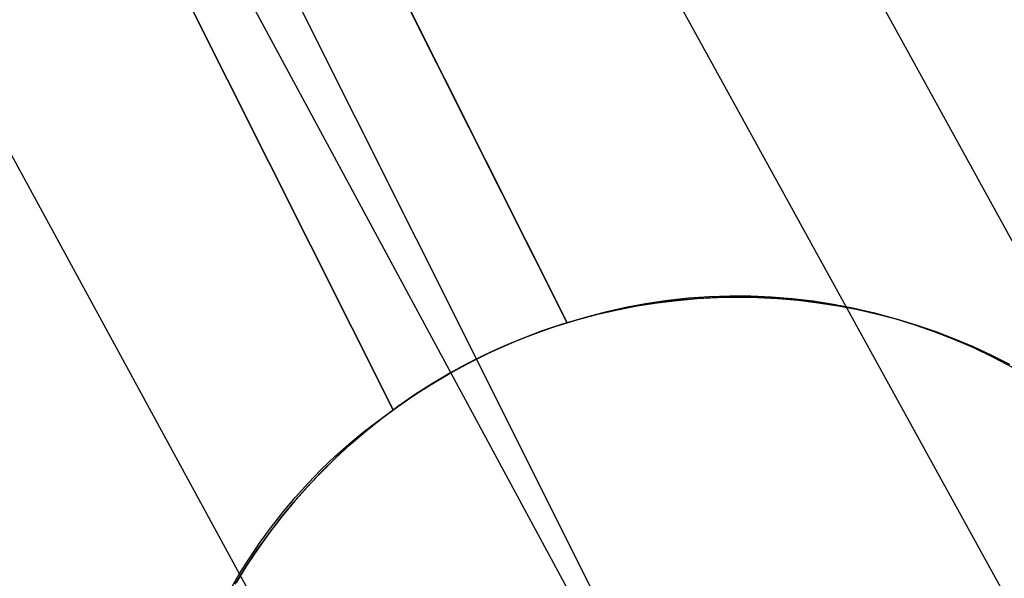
# Model space of a CAD drawing. Header units: millimetres. Extents: x 10802 to 11966, y -167 to 850.
# Tile 163 of 182: x 11471.1 to 11476.16, y 499.86 to 502.73. Entities that reach past the tile are written whole.
import ezdxf

# ---------------------------------------------------------------- set-up
doc = ezdxf.new("R2010")
doc.units = ezdxf.units.MM
doc.layers.add('1', color=7, linetype='Continuous')
doc.layers.add('color', color=7, linetype='Continuous')

msp = doc.modelspace()

# ---------------------------------------------------------------- linework, layer by layer
at = {"layer": '1', "color": 29, "true_color": 0x4d342b}
for p, q in [((11489.9555, 476.5768, 58.9934), (11433.4495, 579.3522, 59.5375)), ((11489.1849, 476.1349, 65.2324), (11432.6002, 578.8725, 65.612)), ((11431.5619, 578.2861, 59.5522), (11487.279, 475.0418, 59.3311)), ((11486.1176, 474.3757, 59.4494), (11430.0158, 577.4129, 59.5608))]:
    msp.add_line(p, q, dxfattribs=at)
at = {"layer": 'color', "color": 254, "true_color": 0xcad1ee}
for p, q in [((11471.6546, 505.6804, 4.0031), (11473.9136, 501.1729, 3.4918)), ((11473.9136, 501.1729, -3.3799), (11471.6546, 505.6804, 1.6621)), ((11471.2076, 505.4564, 1.6621), (11473.4478, 500.9864, -3.3379)), ((11473.0196, 500.7248, 3.9029), (11470.7605, 505.2324, 4.4195)), ((11470.7605, 505.2324, 1.6621), (11473.0196, 500.7248, -3.3799)), ((11473.9136, 501.1729, 0.3116), (11472.2596, 504.4731, 0.3116)), ((11471.2723, 504.2112, 0.5198), (11473.0196, 500.7248, 0.5198)), ((11474.6447, 501.3082, 3.1756), (11474.7513, 501.3116, 3.1308)), ((11474.7513, 501.3116, 3.1308), (11474.8581, 501.311, 3.0862)), ((11474.8581, 501.311, 3.0862), (11474.9649, 501.3064, 3.0419)), ((11474.1726, 501.2397, -5.8536), (11474.2745, 501.2594, -5.8536)), ((11474.281, 501.2605, -16.3379), (11474.1793, 501.2411, -16.3379)), ((11474.2224, 501.2546, 3.3564), (11474.3271, 501.2739, 3.3111)), ((11474.2745, 501.2594, -5.8536), (11474.3769, 501.2755, -5.8536)), ((11474.3834, 501.2764, -16.3379), (11474.281, 501.2605, -16.3379)), ((11474.3271, 501.2739, 3.3111), (11474.4325, 501.2894, 3.2658)), ((11474.3769, 501.2755, -5.8536), (11474.4799, 501.2881, -5.8536)), ((11474.4862, 501.2887, -16.3379), (11474.3834, 501.2764, -16.3379)), ((11474.4325, 501.2894, 3.2658), (11474.5384, 501.3008, 3.2206)), ((11474.4799, 501.2881, -5.8536), (11474.5833, 501.2971, -5.8536)), ((11474.5894, 501.2975, -16.3379), (11474.4862, 501.2887, -16.3379)), ((11474.5384, 501.3008, 3.2206), (11474.6447, 501.3082, 3.1756)), ((11474.5833, 501.2971, -5.8536), (11474.6869, 501.3025, -5.8536)), ((11474.6928, 501.3027, -16.3379), (11474.5894, 501.2975, -16.3379)), ((11474.6869, 501.3025, -5.8536), (11474.7906, 501.3043, -5.8536)), ((11474.7964, 501.3043, -16.3379), (11474.6928, 501.3027, -16.3379)), ((11474.7906, 501.3043, -5.8536), (11474.8943, 501.3026, -5.8536)), ((11474.8999, 501.3024, -16.3379), (11474.7964, 501.3043, -16.3379)), ((11474.8943, 501.3026, -5.8536), (11474.9979, 501.2973, -5.8536)), ((11475.0033, 501.2969, -16.3379), (11474.8999, 501.3024, -16.3379)), ((11474.9649, 501.3064, 3.0419), (11475.0716, 501.2978, 2.998)), ((11474.9979, 501.2973, -5.8536), (11475.1013, 501.2883, -5.8536)), ((11475.1065, 501.2878, -16.3379), (11475.0033, 501.2969, -16.3379)), ((11475.0716, 501.2978, 2.998), (11475.1781, 501.2852, 2.9545)), ((11475.1013, 501.2883, -5.8536), (11475.2043, 501.2759, -5.8536)), ((11475.2093, 501.2752, -16.3379), (11475.1065, 501.2878, -16.3379)), ((11475.1781, 501.2852, 2.9545), (11475.2842, 501.2686, 2.9114)), ((11475.2043, 501.2759, -5.8536), (11475.3068, 501.2598, -5.8536)), ((11475.3116, 501.259, -16.3379), (11475.2093, 501.2752, -16.3379)), ((11475.2842, 501.2686, 2.9114), (11475.3898, 501.248, 2.8689)), ((11475.3068, 501.2598, -5.8536), (11475.4087, 501.2403, -5.8536)), ((11475.4133, 501.2393, -16.3379), (11475.3116, 501.259, -16.3379)), ((11473.9712, 501.1899, -5.8536), (11474.0715, 501.2165, -5.8536)), ((11474.0783, 501.2182, -16.3379), (11473.9781, 501.1919, -16.3379)), ((11474.0155, 501.204, 3.4468), (11474.1185, 501.2312, 3.4016)), ((11474.0715, 501.2165, -5.8536), (11474.1726, 501.2397, -5.8536)), ((11474.1793, 501.2411, -16.3379), (11474.0783, 501.2182, -16.3379)), ((11474.1185, 501.2312, 3.4016), (11474.2224, 501.2546, 3.3564)), ((11475.3898, 501.248, 2.8689), (11475.4948, 501.2235, 2.8269)), ((11475.4087, 501.2403, -5.8536), (11475.5098, 501.2172, -5.8536)), ((11475.5142, 501.2161, -16.3379), (11475.4133, 501.2393, -16.3379)), ((11475.4948, 501.2235, 2.8269), (11475.599, 501.1951, 2.7855)), ((11475.5098, 501.2172, -5.8536), (11475.6101, 501.1906, -5.8536)), ((11475.6143, 501.1894, -16.3379), (11475.5142, 501.2161, -16.3379)), ((11473.7737, 501.1263, -5.8536), (11473.8719, 501.1598, -5.8536)), ((11473.879, 501.162, -16.3379), (11473.7809, 501.1288, -16.3379)), ((11473.8457, 501.1513, -3.3688), (11473.9136, 501.1729, -3.3799)), ((11473.8719, 501.1598, -5.8536), (11473.9712, 501.1899, -5.8536)), ((11473.9781, 501.1919, -16.3379), (11473.879, 501.162, -16.3379)), ((11473.9136, 501.1729, 3.4918), (11474.0155, 501.204, 3.4468)), ((11473.9136, 501.1729, -3.3799), (11473.9136, 501.1729, 3.4918)), ((11475.599, 501.1951, 2.7855), (11475.7024, 501.1628, 2.7448)), ((11475.6101, 501.1906, -5.8536), (11475.7094, 501.1606, -5.8536)), ((11475.7133, 501.1593, -16.3379), (11475.6143, 501.1894, -16.3379)), ((11475.7024, 501.1628, 2.7448), (11475.8048, 501.1267, 2.7048)), ((11475.7094, 501.1606, -5.8536), (11475.8076, 501.1272, -5.8536)), ((11475.8113, 501.1258, -16.3379), (11475.7133, 501.1593, -16.3379)), ((11473.6768, 501.0894, -5.8536), (11473.7737, 501.1263, -5.8536)), ((11473.7809, 501.1288, -16.3379), (11473.684, 501.0923, -16.3379)), ((11473.711, 501.1029, -3.3516), (11473.7781, 501.1279, -3.3594)), ((11473.7781, 501.1279, -3.3594), (11473.8457, 501.1513, -3.3688)), ((11475.8048, 501.1267, 2.7048), (11475.9061, 501.0868, 2.6656)), ((11475.8076, 501.1272, -5.8536), (11475.9046, 501.0904, -5.8536)), ((11475.9081, 501.089, -16.3379), (11475.8113, 501.1258, -16.3379)), ((11473.5781, 501.0479, -3.3413), (11473.6443, 501.0762, -3.3456)), ((11473.5812, 501.0492, -5.8536), (11473.6768, 501.0894, -5.8536)), ((11473.684, 501.0923, -16.3379), (11473.5884, 501.0523, -16.3379)), ((11473.6443, 501.0762, -3.3456), (11473.711, 501.1029, -3.3516)), ((11475.9046, 501.0904, -5.8536), (11476.0003, 501.0502, -5.8536)), ((11475.9061, 501.0868, 2.6656), (11476.0062, 501.0432, 2.6272)), ((11476.0036, 501.0488, -16.3379), (11475.9081, 501.089, -16.3379)), ((11473.3943, 500.9589, -5.8536), (11473.487, 501.0057, -5.8536)), ((11473.4943, 501.0092, -16.3379), (11473.4017, 500.9628, -16.3379)), ((11473.4478, 500.9864, -3.3379), (11473.5126, 501.0179, -3.3388)), ((11473.487, 501.0057, -5.8536), (11473.5812, 501.0492, -5.8536)), ((11473.5884, 501.0523, -16.3379), (11473.4943, 501.0092, -16.3379)), ((11473.5126, 501.0179, -3.3388), (11473.5781, 501.0479, -3.3413)), ((11476.0003, 501.0502, -5.8536), (11476.0945, 501.0068, -5.8536)), ((11476.0976, 501.0053, -16.3379), (11476.0036, 501.0488, -16.3379)), ((11476.0062, 501.0432, 2.6272), (11476.1049, 500.9959, 2.5897)), ((11476.0945, 501.0068, -5.8536), (11476.1872, 500.9601, -5.8536)), ((11476.19, 500.9586, -16.3379), (11476.0976, 501.0053, -16.3379)), ((11473.3034, 500.909, -5.8536), (11473.3943, 500.9589, -5.8536)), ((11473.4017, 500.9628, -16.3379), (11473.3108, 500.9132, -16.3379)), ((11473.3837, 500.9533, -3.3388), (11473.4478, 500.9864, -3.3379)), ((11473.4478, 500.9864, -3.3379), (11473.4478, 500.9864, -16.3379)), ((11474.2319, 499.4219, -16.3379), (11473.4478, 500.9864, -16.3379)), ((11476.1049, 500.9959, 2.5897), (11476.2021, 500.9449, 2.553)), ((11473.2142, 500.856, -5.8536), (11473.3034, 500.909, -5.8536)), ((11473.3108, 500.9132, -16.3379), (11473.2216, 500.8605, -16.3379)), ((11473.2582, 500.8827, -3.3456), (11473.3205, 500.9187, -3.3413)), ((11473.3205, 500.9187, -3.3413), (11473.3837, 500.9533, -3.3388)), ((11473.1269, 500.7999, -5.8536), (11473.2142, 500.856, -5.8536)), ((11473.2216, 500.8605, -16.3379), (11473.1343, 500.8048, -16.3379)), ((11473.1969, 500.8453, -3.3516), (11473.2582, 500.8827, -3.3456)), ((11473.1343, 500.8048, -16.3379), (11473.049, 500.7461, -16.3379)), ((11473.0775, 500.7663, -3.3688), (11473.1366, 500.8064, -3.3594)), ((11473.1366, 500.8064, -3.3594), (11473.1969, 500.8453, -3.3516)), ((11473.0196, 500.7248, -3.3799), (11473.0775, 500.7663, -3.3688)), ((11473.0417, 500.7408, -5.8536), (11473.1269, 500.7999, -5.8536)), ((11472.9416, 500.6692, 3.9403), (11473.0196, 500.7248, 3.9029)), ((11472.9585, 500.6789, -5.8536), (11473.0417, 500.7408, -5.8536)), ((11473.049, 500.7461, -16.3379), (11472.9657, 500.6845, -16.3379)), ((11473.0196, 500.7248, 3.9029), (11473.0196, 500.7248, -3.3799)), ((11472.8655, 500.6107, 3.9772), (11472.9416, 500.6692, 3.9403)), ((11472.8775, 500.6141, -5.8536), (11472.9585, 500.6789, -5.8536)), ((11472.9657, 500.6845, -16.3379), (11472.8847, 500.62, -16.3379)), ((11472.7913, 500.5492, 4.0134), (11472.8655, 500.6107, 3.9772)), ((11472.7987, 500.5465, -5.8536), (11472.8775, 500.6141, -5.8536)), ((11472.8847, 500.62, -16.3379), (11472.8059, 500.5528, -16.3379)), ((11472.8059, 500.5528, -16.3379), (11472.7295, 500.4829, -16.3379)), ((11472.7193, 500.4849, 4.0489), (11472.7913, 500.5492, 4.0134)), ((11472.7224, 500.4762, -5.8536), (11472.7987, 500.5465, -5.8536)), ((11472.6485, 500.4034, -5.8536), (11472.7224, 500.4762, -5.8536)), ((11472.6495, 500.4179, 4.0837), (11472.7193, 500.4849, 4.0489)), ((11472.7295, 500.4829, -16.3379), (11472.6555, 500.4104, -16.3379)), ((11472.5772, 500.328, -5.8536), (11472.6485, 500.4034, -5.8536)), ((11472.5819, 500.3482, 4.1177), (11472.6495, 500.4179, 4.0837)), ((11472.6555, 500.4104, -16.3379), (11472.5841, 500.3354, -16.3379)), ((11472.5167, 500.2759, 4.1509), (11472.5819, 500.3482, 4.1177)), ((11472.5086, 500.2502, -5.8536), (11472.5772, 500.328, -5.8536)), ((11472.5841, 500.3354, -16.3379), (11472.5153, 500.258, -16.3379)), ((11472.4427, 500.1701, -5.8536), (11472.5086, 500.2502, -5.8536)), ((11472.5153, 500.258, -16.3379), (11472.4492, 500.1783, -16.3379)), ((11472.4539, 500.2012, 4.1833), (11472.5167, 500.2759, 4.1509)), ((11472.3936, 500.124, 4.2147), (11472.4539, 500.2012, 4.1833)), ((11472.3796, 500.0878, -5.8536), (11472.4427, 500.1701, -5.8536)), ((11472.4492, 500.1783, -16.3379), (11472.3859, 500.0963, -16.3379)), ((11472.3859, 500.0963, -16.3379), (11472.3255, 500.0122, -16.3379)), ((11472.3359, 500.0445, 4.2452), (11472.3936, 500.124, 4.2147)), ((11472.2808, 499.9628, 4.2747), (11472.3359, 500.0445, 4.2452)), ((11472.3194, 500.0033, -5.8536), (11472.3796, 500.0878, -5.8536)), ((11472.2621, 499.9168, -5.8536), (11472.3194, 500.0033, -5.8536)), ((11472.3255, 500.0122, -16.3379), (11472.268, 499.926, -16.3379)), ((11472.2285, 499.879, 4.3033), (11472.2808, 499.9628, 4.2747)), ((11472.2079, 499.8283, -5.8536), (11472.2621, 499.9168, -5.8536)), ((11472.268, 499.926, -16.3379), (11472.2135, 499.838, -16.3379)), ((11472.1789, 499.7931, 4.3307), (11472.2285, 499.879, 4.3033))]:
    msp.add_line(p, q, dxfattribs=at)

doc.saveas('drawing.dxf')
